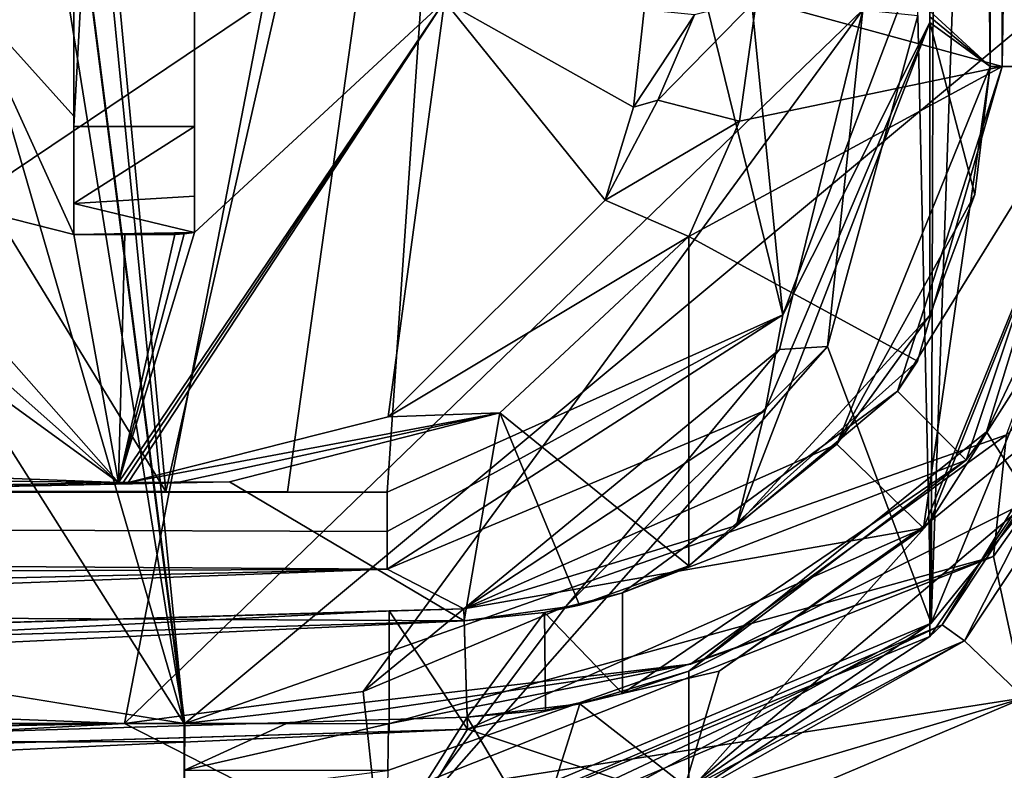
# Model space of a CAD drawing. Extents: x -54 to 446, y -6 to 1400.
# Tile 238 of 254: x 104.45 to 112.62, y 1333.65 to 1339.88. Entities that reach past the tile are written whole.
import ezdxf

# ---------------------------------------------------------------- set-up
doc = ezdxf.new("R2010")
doc.units = 0
doc.header["$LTSCALE"] = 52.148148
for name, color, linetype in [('1025', 7, 'CONTINUOUS'), ('1064', 7, 'CONTINUOUS'), ('1075', 7, 'CONTINUOUS'), ('1077', 7, 'CONTINUOUS'), ('1081', 7, 'CONTINUOUS'), ('1096', 7, 'CONTINUOUS'), ('1158', 7, 'CONTINUOUS'), ('1160', 7, 'CONTINUOUS'), ('1172', 7, 'CONTINUOUS'), ('1180', 7, 'CONTINUOUS'), ('1186', 7, 'CONTINUOUS'), ('1230', 7, 'CONTINUOUS'), ('1314', 7, 'CONTINUOUS'), ('1327', 7, 'CONTINUOUS'), ('1351', 7, 'CONTINUOUS'), ('1365', 7, 'CONTINUOUS'), ('1368', 7, 'CONTINUOUS'), ('1370', 7, 'CONTINUOUS'), ('1372', 7, 'CONTINUOUS'), ('1396', 7, 'CONTINUOUS'), ('1397', 7, 'CONTINUOUS'), ('1411', 7, 'CONTINUOUS'), ('1414', 7, 'CONTINUOUS'), ('1415', 7, 'CONTINUOUS'), ('1417', 7, 'CONTINUOUS'), ('1437', 7, 'CONTINUOUS'), ('1449', 7, 'CONTINUOUS'), ('1454', 7, 'CONTINUOUS'), ('1467', 7, 'CONTINUOUS'), ('1472', 7, 'CONTINUOUS'), ('1481', 7, 'CONTINUOUS'), ('1500', 7, 'CONTINUOUS'), ('1508', 7, 'CONTINUOUS'), ('1520', 7, 'CONTINUOUS'), ('1535', 7, 'CONTINUOUS'), ('1540', 7, 'CONTINUOUS'), ('1555', 7, 'CONTINUOUS'), ('1563', 7, 'CONTINUOUS'), ('1565', 7, 'CONTINUOUS'), ('1578', 7, 'CONTINUOUS'), ('846', 7, 'CONTINUOUS'), ('847', 7, 'CONTINUOUS'), ('853', 7, 'CONTINUOUS'), ('862', 7, 'CONTINUOUS'), ('873', 7, 'CONTINUOUS'), ('877', 7, 'CONTINUOUS'), ('900', 7, 'CONTINUOUS'), ('917', 7, 'CONTINUOUS'), ('949', 7, 'CONTINUOUS'), ('959', 7, 'CONTINUOUS'), ('977', 7, 'CONTINUOUS'), ('987', 7, 'CONTINUOUS')]:
    doc.layers.add(name, color=color, linetype=linetype)

msp = doc.modelspace()

# ---------------------------------------------------------------- linework, layer by layer
at = {"layer": '1025', "color": 7, "linetype": 'CONTINUOUS'}
for points in [[(104.9002, 1338.1, 2.9546), (105.7376, 1338.1, 3.8466), (104.9, 1338.1, 3.8466), (104.9002, 1338.1, 2.9546)], [(104.9002, 1338.1, 2.9546), (105.3247, 1338.1, 3.3949), (105.7376, 1338.1, 3.8466), (104.9002, 1338.1, 2.9546)]]:
    msp.add_3dface(points, dxfattribs=at)
at = {"layer": '1064', "color": 7, "linetype": 'CONTINUOUS'}
for points in [[(110, 1334.4757, 10.9188), (109.0979, 1334.2046, 10.8952), (110, 1333.4989, 10.9188), (110, 1334.4757, 10.9188)], [(109.0979, 1334.2046, 10.8952), (108.1626, 1334.0941, 10.8675), (108.7492, 1333.0978, 10.8852), (109.0979, 1334.2046, 10.8952)], [(110, 1333.4989, 10.9188), (109.0979, 1334.2046, 10.8952), (108.7492, 1333.0978, 10.8852), (110, 1333.4989, 10.9188)], [(108.1626, 1334.0941, 10.8675), (60.3002, 1332.6523, 5.0711), (107.4431, 1332.9564, 10.844), (108.1626, 1334.0941, 10.8675)], [(108.1626, 1334.0941, 10.8675), (107.4431, 1332.9564, 10.844), (108.7492, 1333.0978, 10.8852), (108.1626, 1334.0941, 10.8675)]]:
    msp.add_3dface(points, dxfattribs=at)
at = {"layer": '1075', "color": 7, "linetype": 'CONTINUOUS'}
for points in [[(109.4514, 1334.2903, 11.8051), (109.4514, 1335.1266, 11.8051), (108.8035, 1334.9623, 11.7872), (109.4514, 1334.2903, 11.8051)], [(108.1385, 1334.8937, 11.7672), (60.2968, 1333.4526, 5.9905), (60.3067, 1332.6525, 5.9926), (108.1385, 1334.8937, 11.7672)], [(108.1626, 1334.0941, 11.7679), (108.1385, 1334.8937, 11.7672), (60.3067, 1332.6525, 5.9926), (108.1626, 1334.0941, 11.7679)], [(108.8035, 1334.9623, 11.7872), (108.1385, 1334.8937, 11.7672), (108.1626, 1334.0941, 11.7679), (108.8035, 1334.9623, 11.7872)], [(108.813, 1334.1532, 11.7875), (108.8035, 1334.9623, 11.7872), (108.1626, 1334.0941, 11.7679), (108.813, 1334.1532, 11.7875)], [(109.4514, 1334.2903, 11.8051), (108.8035, 1334.9623, 11.7872), (108.813, 1334.1532, 11.7875), (109.4514, 1334.2903, 11.8051)]]:
    msp.add_3dface(points, dxfattribs=at)
at = {"layer": '1077', "color": 7, "linetype": 'CONTINUOUS'}
for points in [[(105.9, 1338.9955, 4.8411), (105.9, 1357.2, 6.7544), (104.9, 1338.9955, 4.8411), (105.9, 1338.9955, 4.8411)], [(105.9, 1357.2, 6.7544), (104.9, 1357.2, 6.7544), (104.9, 1338.9955, 4.8411), (105.9, 1357.2, 6.7544)]]:
    msp.add_3dface(points, dxfattribs=at)
at = {"layer": '1081', "color": 7, "linetype": 'CONTINUOUS'}
for points in [[(111.7304, 1336.8002, 11.8051), (112.6, 1339.4916, 11.8051), (111.8967, 1337.047, 10.9188), (111.7304, 1336.8002, 11.8051)], [(112.6, 1339.4916, 11.8051), (112.6, 1339.4916, 10.9188), (111.8967, 1337.047, 10.9188), (112.6, 1339.4916, 11.8051)], [(111.7304, 1336.8002, 11.8051), (111.8967, 1337.047, 10.9188), (110, 1335.3492, 10.9188), (111.7304, 1336.8002, 11.8051)], [(109.4514, 1335.1266, 11.8051), (111.7304, 1336.8002, 11.8051), (110, 1335.3492, 10.9188), (109.4514, 1335.1266, 11.8051)], [(109.4514, 1335.1266, 11.8051), (110, 1335.3492, 10.9188), (109.0931, 1335.0237, 10.895), (109.4514, 1335.1266, 11.8051)], [(109.4514, 1335.1266, 11.8051), (109.0931, 1335.0237, 10.895), (108.8035, 1334.9623, 11.7872), (109.4514, 1335.1266, 11.8051)], [(109.0931, 1335.0237, 10.895), (108.1385, 1334.8937, 10.8668), (108.8035, 1334.9623, 11.7872), (109.0931, 1335.0237, 10.895)], [(108.1385, 1334.8937, 10.8668), (108.1385, 1334.8937, 11.7672), (108.8035, 1334.9623, 11.7872), (108.1385, 1334.8937, 10.8668)]]:
    msp.add_3dface(points, dxfattribs=at)
at = {"layer": '1096', "color": 7, "linetype": 'CONTINUOUS'}
for points in [[(113.9, 1339.4562, 8.9861), (112.8386, 1335.8965, 10.9188), (112.0104, 1334.8743, 8.9603), (113.9, 1339.4562, 8.9861)], [(112.8386, 1335.8965, 10.9188), (110, 1333.4989, 10.9188), (112.0104, 1334.8743, 8.9603), (112.8386, 1335.8965, 10.9188)], [(107.4431, 1332.9564, 8.8429), (112.0104, 1334.8743, 8.9603), (107.4439, 1332.9564, 9.8489), (107.4431, 1332.9564, 8.8429)], [(112.0104, 1334.8743, 8.9603), (108.7492, 1333.0978, 10.8852), (107.4439, 1332.9564, 9.8489), (112.0104, 1334.8743, 8.9603)], [(112.0104, 1334.8743, 8.9603), (110, 1333.4989, 10.9188), (108.7492, 1333.0978, 10.8852), (112.0104, 1334.8743, 8.9603)]]:
    msp.add_3dface(points, dxfattribs=at)
at = {"layer": '1158', "color": 7, "linetype": 'CONTINUOUS'}
for points in [[(105.9, 1338.417, 4.577), (105.9, 1338.9955, 4.8411), (104.9, 1338.357, 4.5159), (105.9, 1338.417, 4.577)], [(105.9, 1338.9955, 4.8411), (104.9, 1338.9955, 4.8411), (104.9, 1338.357, 4.5159), (105.9, 1338.9955, 4.8411)], [(105.9, 1338.1147, 4.0174), (105.9, 1338.417, 4.577), (104.9, 1338.357, 4.5159), (105.9, 1338.1147, 4.0174)], [(105.9, 1338.1147, 4.0174), (104.9, 1338.357, 4.5159), (104.9, 1338.1, 3.8466), (105.9, 1338.1147, 4.0174)], [(105.8156, 1338.1036, 3.9314), (105.9, 1338.1147, 4.0174), (104.9, 1338.1, 3.8466), (105.8156, 1338.1036, 3.9314)], [(105.7376, 1338.1, 3.8466), (105.8156, 1338.1036, 3.9314), (104.9, 1338.1, 3.8466), (105.7376, 1338.1, 3.8466)]]:
    msp.add_3dface(points, dxfattribs=at)
at = {"layer": '1160', "color": 7, "linetype": 'CONTINUOUS'}
for points in [[(110, 1335.3492, 10.9188), (110, 1338.0835, 10.9188), (108.4332, 1336.6204, 10.8758), (110, 1335.3492, 10.9188)], [(108.4332, 1336.6204, 10.8758), (106.1912, 1336.0474, 10.7986), (108.1385, 1334.8937, 10.8668), (108.4332, 1336.6204, 10.8758)], [(109.0931, 1335.0237, 10.895), (108.4332, 1336.6204, 10.8758), (108.1385, 1334.8937, 10.8668), (109.0931, 1335.0237, 10.895)], [(110, 1335.3492, 10.9188), (108.4332, 1336.6204, 10.8758), (109.0931, 1335.0237, 10.895), (110, 1335.3492, 10.9188)], [(108.1385, 1334.8937, 10.8668), (106.1912, 1336.0474, 10.7986), (62.2034, 1335.1382, 5.4691), (108.1385, 1334.8937, 10.8668)], [(60.2893, 1333.4524, 5.0688), (108.1385, 1334.8937, 10.8668), (62.2034, 1335.1382, 5.4691), (60.2893, 1333.4524, 5.0688)]]:
    msp.add_3dface(points, dxfattribs=at)
at = {"layer": '1172', "color": 7, "linetype": 'CONTINUOUS'}
for points in [[(108.1626, 1334.0941, 10.8675), (60.3067, 1332.6525, 5.9926), (60.3002, 1332.6523, 5.0711), (108.1626, 1334.0941, 10.8675)], [(108.1626, 1334.0941, 11.7679), (60.3067, 1332.6525, 5.9926), (108.1626, 1334.0941, 10.8675), (108.1626, 1334.0941, 11.7679)]]:
    msp.add_3dface(points, dxfattribs=at)
at = {"layer": '1180', "color": 7, "linetype": 'CONTINUOUS'}
for points in [[(105.2707, 1336.0404, 8.8145), (97.9457, 1336.3196, 1.6002), (88.1617, 1336.2395, -0.7402), (105.2707, 1336.0404, 8.8145)], [(105.2707, 1336.0404, 8.8145), (88.1617, 1336.2395, -0.7402), (70.3585, 1335.3787, 5.0453), (105.2707, 1336.0404, 8.8145)]]:
    msp.add_3dface(points, dxfattribs=at)
at = {"layer": '1186', "color": 7, "linetype": 'CONTINUOUS'}
for points in [[(105.9, 1338.9955, 4.8411), (105.9, 1349.9686, 2.7812), (105.9, 1357.2, 6.7544), (105.9, 1338.9955, 4.8411)], [(105.9, 1340.0698, 3.1633), (105.9, 1349.9686, 2.7812), (105.9, 1338.9955, 4.8411), (105.9, 1340.0698, 3.1633)], [(105.9, 1339.0873, 3.387), (105.9, 1340.0698, 3.1633), (105.9, 1338.9955, 4.8411), (105.9, 1339.0873, 3.387)], [(105.9, 1338.1147, 4.0174), (105.9, 1339.0873, 3.387), (105.9, 1338.417, 4.577), (105.9, 1338.1147, 4.0174)], [(105.9, 1338.417, 4.577), (105.9, 1339.0873, 3.387), (105.9, 1338.9955, 4.8411), (105.9, 1338.417, 4.577)]]:
    msp.add_3dface(points, dxfattribs=at)
at = {"layer": '1230', "color": 7, "linetype": 'CONTINUOUS'}
for points in [[(108.1385, 1334.8937, 10.8668), (60.2893, 1333.4524, 5.0688), (108.1385, 1334.8937, 11.7672), (108.1385, 1334.8937, 10.8668)], [(108.1385, 1334.8937, 11.7672), (60.2893, 1333.4524, 5.0688), (60.2968, 1333.4526, 5.9905), (108.1385, 1334.8937, 11.7672)]]:
    msp.add_3dface(points, dxfattribs=at)
at = {"layer": '1314', "color": 7, "linetype": 'CONTINUOUS'}
for points in [[(104.9, 1340.0832, 2.1124), (104.9, 1339.0817, 2.3373), (104.9, 1357.2, 6.7544), (104.9, 1340.0832, 2.1124)], [(104.9, 1357.2, 6.7544), (104.9, 1339.0817, 2.3373), (104.9, 1338.9955, 4.8411), (104.9, 1357.2, 6.7544)], [(104.9, 1339.0817, 2.3373), (104.9002, 1338.1, 2.9546), (104.9, 1338.9955, 4.8411), (104.9, 1339.0817, 2.3373)], [(104.9, 1338.9955, 4.8411), (104.9002, 1338.1, 2.9546), (104.9, 1338.357, 4.5159), (104.9, 1338.9955, 4.8411)], [(104.9, 1338.357, 4.5159), (104.9002, 1338.1, 2.9546), (104.9, 1338.1, 3.8466), (104.9, 1338.357, 4.5159)]]:
    msp.add_3dface(points, dxfattribs=at)
at = {"layer": '1327', "color": 7, "linetype": 'CONTINUOUS'}
for points in [[(113.4, 1339.4916, 10.9188), (112.4696, 1336.4614, 10.9188), (113.9, 1339.4562, 10.9188), (113.4, 1339.4916, 10.9188)], [(113.9, 1339.4562, 10.9188), (112.4696, 1336.4614, 10.9188), (112.8386, 1335.8965, 10.9188), (113.9, 1339.4562, 10.9188)], [(112.4696, 1336.4614, 10.9188), (110, 1334.4757, 10.9188), (112.8386, 1335.8965, 10.9188), (112.4696, 1336.4614, 10.9188)], [(112.8386, 1335.8965, 10.9188), (110, 1334.4757, 10.9188), (110, 1333.4989, 10.9188), (112.8386, 1335.8965, 10.9188)]]:
    msp.add_3dface(points, dxfattribs=at)
at = {"layer": '1351', "color": 7, "linetype": 'CONTINUOUS'}
for points in [[(60.0246, 1333.5444, 6.0349), (107.5168, 1334.975, 11.8471), (60.0237, 1332.544, 6.0347), (60.0246, 1333.5444, 6.0349)], [(107.5168, 1334.975, 11.8471), (107.5168, 1333.9746, 11.8471), (60.0237, 1332.544, 6.0347), (107.5168, 1334.975, 11.8471)]]:
    msp.add_3dface(points, dxfattribs=at)
at = {"layer": '1365', "color": 7, "linetype": 'CONTINUOUS'}
for points in [[(113.6642, 1337.434, 8.9836), (112.1034, 1334.859, 8.9619), (113.4708, 1336.9187, 10.9604), (113.6642, 1337.434, 8.9836)], [(112.1034, 1334.859, 8.9619), (111.9991, 1334.7631, 10.9604), (113.4708, 1336.9187, 10.9604), (112.1034, 1334.859, 8.9619)], [(107.5133, 1332.9131, 8.8453), (111.9991, 1334.7631, 10.9604), (112.1034, 1334.859, 8.9619), (107.5133, 1332.9131, 8.8453)], [(109.9345, 1333.4027, 10.9172), (111.9991, 1334.7631, 10.9604), (107.5133, 1332.9131, 8.8453), (109.9345, 1333.4027, 10.9172)]]:
    msp.add_3dface(points, dxfattribs=at)
at = {"layer": '1368', "color": 7, "linetype": 'CONTINUOUS'}
for points in [[(108.2984, 1347.5558, 14.852), (109.3932, 1351.3861, 15.142), (110.7817, 1337.4321, 13.7377), (108.2984, 1347.5558, 14.852)], [(110.7817, 1337.4321, 13.7377), (109.3932, 1351.3861, 15.142), (112, 1340.654, 13.9547), (110.7817, 1337.4321, 13.7377)], [(104.8509, 1344.5526, 14.6181), (108.2984, 1347.5558, 14.852), (105.6623, 1335.9663, 13.7157), (104.8509, 1344.5526, 14.6181)], [(105.6623, 1335.9663, 13.7157), (108.2984, 1347.5558, 14.852), (106.6724, 1335.9641, 13.7065), (105.6623, 1335.9663, 13.7157)], [(106.6724, 1335.9641, 13.7065), (108.2984, 1347.5558, 14.852), (107.5, 1335.9611, 13.694), (106.6724, 1335.9641, 13.7065)], [(107.5, 1335.9611, 13.694), (108.2984, 1347.5558, 14.852), (110.7817, 1337.4321, 13.7377), (107.5, 1335.9611, 13.694)]]:
    msp.add_3dface(points, dxfattribs=at)
at = {"layer": '1370', "color": 7, "linetype": 'CONTINUOUS'}
for points in [[(114.3241, 1337.9692, 16.027), (112.5288, 1335.4263, 15.9841), (112.7812, 1334.2545, 9.7636), (114.3241, 1337.9692, 16.027)], [(112.5288, 1335.4263, 15.9841), (107.5, 1333.4308, 15.9865), (112.7812, 1334.2545, 9.7636), (112.5288, 1335.4263, 15.9841)], [(107.5, 1332.687, 12.8425), (107.5, 1332.0202, 9.6813), (112.7812, 1334.2545, 9.7636), (107.5, 1332.687, 12.8425)], [(107.5, 1333.4308, 15.9865), (107.5, 1332.687, 12.8425), (112.7812, 1334.2545, 9.7636), (107.5, 1333.4308, 15.9865)]]:
    msp.add_3dface(points, dxfattribs=at)
at = {"layer": '1372', "color": 7, "linetype": 'CONTINUOUS'}
for points in [[(111.9469, 1335.6613, 11.8471), (113.5, 1339.4916, 11.8471), (111.9991, 1335.7157, 10.9604), (111.9469, 1335.6613, 11.8471)], [(111.9991, 1335.7157, 10.9604), (113.5, 1339.4916, 11.8471), (113.111, 1337.46, 10.9604), (111.9991, 1335.7157, 10.9604)], [(111.9469, 1335.6613, 11.8471), (111.9991, 1335.7157, 10.9604), (110.2535, 1334.4745, 10.9246), (111.9469, 1335.6613, 11.8471)], [(108.1656, 1333.9941, 11.8471), (111.9469, 1335.6613, 11.8471), (108.1656, 1333.9941, 10.8676), (108.1656, 1333.9941, 11.8471)], [(108.1656, 1333.9941, 10.8676), (111.9469, 1335.6613, 11.8471), (110.2535, 1334.4745, 10.9246), (108.1656, 1333.9941, 10.8676)]]:
    msp.add_3dface(points, dxfattribs=at)
at = {"layer": '1396', "color": 7, "linetype": 'CONTINUOUS'}
for points in [[(112.5, 1389.5365, 10.9604), (112.5, 1339.4916, 10.9604), (111.9998, 1389.4034, 10.9604), (112.5, 1389.5365, 10.9604)], [(111.9998, 1389.4034, 10.9604), (112.5, 1339.4916, 10.9604), (112, 1389.3565, 10.9604), (111.9998, 1389.4034, 10.9604)], [(112, 1389.3565, 10.9604), (112.5, 1339.4916, 10.9604), (112, 1384.5942, 10.9604), (112, 1389.3565, 10.9604)], [(112, 1384.5942, 10.9604), (112.5, 1339.4916, 10.9604), (112, 1383.7942, 10.9604), (112, 1384.5942, 10.9604)], [(112, 1383.7942, 10.9604), (112.5, 1339.4916, 10.9604), (112, 1339.9515, 10.9604), (112, 1383.7942, 10.9604)], [(111.9998, 1339.9048, 10.9604), (112.5, 1339.4916, 10.9604), (111.9991, 1339.858, 10.9604), (111.9998, 1339.9048, 10.9604)], [(112, 1339.9515, 10.9604), (112.5, 1339.4916, 10.9604), (111.9998, 1339.9048, 10.9604), (112, 1339.9515, 10.9604)], [(112.5, 1339.4916, 10.9604), (112.373, 1338.43, 10.9604), (111.9991, 1339.858, 10.9604), (112.5, 1339.4916, 10.9604)], [(112.373, 1338.43, 10.9604), (111.9991, 1337.4283, 10.9604), (111.9991, 1339.858, 10.9604), (112.373, 1338.43, 10.9604)]]:
    msp.add_3dface(points, dxfattribs=at)
at = {"layer": '1397', "color": 7, "linetype": 'CONTINUOUS'}
for points in [[(112.373, 1338.43, 10.9604), (112.5, 1339.4916, 10.9604), (111.2296, 1336.358, 11.8471), (112.373, 1338.43, 10.9604)], [(111.2296, 1336.358, 11.8471), (112.5, 1339.4916, 10.9604), (112.5, 1339.4916, 11.8471), (111.2296, 1336.358, 11.8471)], [(111.9991, 1337.4283, 10.9604), (112.373, 1338.43, 10.9604), (111.2296, 1336.358, 11.8471), (111.9991, 1337.4283, 10.9604)], [(110.3968, 1335.683, 10.9282), (111.9991, 1337.4283, 10.9604), (111.2296, 1336.358, 11.8471), (110.3968, 1335.683, 10.9282)], [(108.1355, 1334.9937, 11.8471), (110.3968, 1335.683, 10.9282), (111.2296, 1336.358, 11.8471), (108.1355, 1334.9937, 11.8471)], [(108.1355, 1334.9937, 11.8471), (108.1355, 1334.9937, 10.8667), (110.3968, 1335.683, 10.9282), (108.1355, 1334.9937, 11.8471)]]:
    msp.add_3dface(points, dxfattribs=at)
at = {"layer": '1411', "color": 7, "linetype": 'CONTINUOUS'}
for points in [[(112.5, 1339.4916, 11.8471), (112.5, 1389.5365, 11.8471), (113.5, 1339.4916, 11.8471), (112.5, 1339.4916, 11.8471)], [(113.5, 1339.4916, 11.8471), (112.5, 1389.5365, 11.8471), (113.5, 1389.5365, 11.8471), (113.5, 1339.4916, 11.8471)], [(111.2296, 1336.358, 11.8471), (112.5, 1339.4916, 11.8471), (111.9469, 1335.6613, 11.8471), (111.2296, 1336.358, 11.8471)], [(111.9469, 1335.6613, 11.8471), (112.5, 1339.4916, 11.8471), (113.5, 1339.4916, 11.8471), (111.9469, 1335.6613, 11.8471)], [(108.1355, 1334.9937, 11.8471), (111.2296, 1336.358, 11.8471), (111.9469, 1335.6613, 11.8471), (108.1355, 1334.9937, 11.8471)], [(108.1656, 1333.9941, 11.8471), (108.1355, 1334.9937, 11.8471), (111.9469, 1335.6613, 11.8471), (108.1656, 1333.9941, 11.8471)], [(107.5168, 1334.975, 11.8471), (108.1355, 1334.9937, 11.8471), (108.1656, 1333.9941, 11.8471), (107.5168, 1334.975, 11.8471)], [(107.5168, 1333.9746, 11.8471), (107.5168, 1334.975, 11.8471), (108.1656, 1333.9941, 11.8471), (107.5168, 1333.9746, 11.8471)]]:
    msp.add_3dface(points, dxfattribs=at)
at = {"layer": '1414', "color": 7, "linetype": 'CONTINUOUS'}
for points in [[(111.9991, 1335.7157, 10.9604), (113.111, 1337.46, 10.9604), (113.4708, 1336.9187, 10.9604), (111.9991, 1335.7157, 10.9604)], [(111.9991, 1334.7631, 10.9604), (111.9991, 1335.7157, 10.9604), (113.4708, 1336.9187, 10.9604), (111.9991, 1334.7631, 10.9604)]]:
    msp.add_3dface(points, dxfattribs=at)
at = {"layer": '1415', "color": 7, "linetype": 'CONTINUOUS'}
for points in [[(105.817, 1333.8921, 16.4975), (105.817, 1334.041, 16.5298), (-0.2327, 1333.655, 16.362), (105.817, 1333.8921, 16.4975)], [(-0.2327, 1333.655, 16.362), (105.817, 1334.041, 16.5298), (-0.2327, 1334.041, 16.5298), (-0.2327, 1333.655, 16.362)], [(-0.2327, 1333.435, 16.0032), (105.817, 1333.435, 16.0032), (105.817, 1333.8921, 16.4975), (-0.2327, 1333.435, 16.0032)], [(-0.2327, 1333.435, 16.0032), (105.817, 1333.8921, 16.4975), (-0.2327, 1333.655, 16.362), (-0.2327, 1333.435, 16.0032)]]:
    msp.add_3dface(points, dxfattribs=at)
at = {"layer": '1417', "color": 7, "linetype": 'CONTINUOUS'}
for points in [[(101.7192, 1348.1735, 18.0152), (105.817, 1334.041, 16.5298), (102.91, 1352.148, 18.433), (101.7192, 1348.1735, 18.0152)], [(105.817, 1334.041, 16.5298), (104.4293, 1348.0553, 18.0028), (102.91, 1352.148, 18.433), (105.817, 1334.041, 16.5298)], [(97.9567, 1346.4664, 17.8358), (105.817, 1334.041, 16.5298), (101.7192, 1348.1735, 18.0152), (97.9567, 1346.4664, 17.8358)], [(-0.2327, 1334.041, 16.5298), (105.817, 1334.041, 16.5298), (29.723, 1346.4664, 17.8358), (-0.2327, 1334.041, 16.5298)], [(29.723, 1346.4664, 17.8358), (105.817, 1334.041, 16.5298), (97.9567, 1346.4664, 17.8358), (29.723, 1346.4664, 17.8358)]]:
    msp.add_3dface(points, dxfattribs=at)
at = {"layer": '1437', "color": 7, "linetype": 'CONTINUOUS'}
for points in [[(104.8509, 1344.5526, 14.6181), (105.6623, 1335.9663, 13.7157), (94.455, 1354.3002, 15.6426), (104.8509, 1344.5526, 14.6181)], [(105.6623, 1335.9663, 13.7157), (94.455, 1335.9662, 13.7157), (94.455, 1354.3002, 15.6426), (105.6623, 1335.9663, 13.7157)]]:
    msp.add_3dface(points, dxfattribs=at)
at = {"layer": '1449', "color": 7, "linetype": 'CONTINUOUS'}
for points in [[(112.1034, 1334.859, 8.9619), (113.6642, 1337.434, 8.9836), (112.2864, 1334.728, 8.9649), (112.1034, 1334.859, 8.9619)], [(112.2864, 1334.728, 8.9649), (113.6642, 1337.434, 8.9836), (113.7663, 1336.9602, 8.9847), (112.2864, 1334.728, 8.9649)], [(107.5133, 1332.9131, 8.8453), (112.1034, 1334.859, 8.9619), (107.5237, 1332.7068, 8.8456), (107.5133, 1332.9131, 8.8453)], [(107.5237, 1332.7068, 8.8456), (112.1034, 1334.859, 8.9619), (112.2864, 1334.728, 8.9649), (107.5237, 1332.7068, 8.8456)]]:
    msp.add_3dface(points, dxfattribs=at)
at = {"layer": '1454', "color": 7, "linetype": 'CONTINUOUS'}
for points in [[(111.9991, 1337.4283, 10.9604), (110.3968, 1335.683, 10.9282), (111.9991, 1339.858, 10.9604), (111.9991, 1337.4283, 10.9604)], [(111.9991, 1339.858, 10.9604), (110.3968, 1335.683, 10.9282), (110.6335, 1336.6397, 10.9336), (111.9991, 1339.858, 10.9604)], [(108.1355, 1334.9937, 10.8667), (107.5, 1335.3219, 10.846), (110.6335, 1336.6397, 10.9336), (108.1355, 1334.9937, 10.8667)], [(110.3968, 1335.683, 10.9282), (108.1355, 1334.9937, 10.8667), (110.6335, 1336.6397, 10.9336), (110.3968, 1335.683, 10.9282)], [(60.152, 1334.2258, 5.0395), (107.5, 1335.3219, 10.846), (60.3411, 1333.554, 5.0798), (60.152, 1334.2258, 5.0395)], [(107.5, 1335.3219, 10.846), (108.1355, 1334.9937, 10.8667), (60.3411, 1333.554, 5.0798), (107.5, 1335.3219, 10.846)]]:
    msp.add_3dface(points, dxfattribs=at)
at = {"layer": '1467', "color": 7, "linetype": 'CONTINUOUS'}
for points in [[(110.2535, 1334.4745, 10.9246), (111.9991, 1335.7157, 10.9604), (109.9345, 1333.4027, 10.9172), (110.2535, 1334.4745, 10.9246)], [(109.9345, 1333.4027, 10.9172), (111.9991, 1335.7157, 10.9604), (111.9991, 1334.7631, 10.9604), (109.9345, 1333.4027, 10.9172)], [(108.1656, 1333.9941, 10.8676), (110.2535, 1334.4745, 10.9246), (109.9345, 1333.4027, 10.9172), (108.1656, 1333.9941, 10.8676)], [(108.1656, 1333.9941, 10.8676), (67.5992, 1332.1378, 6.5202), (60.354, 1332.5539, 5.0826), (108.1656, 1333.9941, 10.8676)], [(67.5992, 1332.1378, 6.5202), (108.1656, 1333.9941, 10.8676), (107.5133, 1332.9131, 10.8464), (67.5992, 1332.1378, 6.5202)], [(107.5133, 1332.9131, 10.8464), (108.1656, 1333.9941, 10.8676), (109.9345, 1333.4027, 10.9172), (107.5133, 1332.9131, 10.8464)]]:
    msp.add_3dface(points, dxfattribs=at)
at = {"layer": '1472', "color": 7, "linetype": 'CONTINUOUS'}
for points in [[(16.6696, 1335.9662, 13.7157), (107.5, 1335.3219, 10.846), (16.5851, 1334.9192, 8.8761), (16.6696, 1335.9662, 13.7157)], [(16.6696, 1335.9662, 13.7157), (94.455, 1335.9662, 13.7157), (107.5, 1335.9611, 13.694), (16.6696, 1335.9662, 13.7157)], [(107.5, 1335.9611, 13.694), (107.5, 1335.6335, 12.2718), (16.6696, 1335.9662, 13.7157), (107.5, 1335.9611, 13.694)], [(107.5, 1335.6335, 12.2718), (107.5, 1335.3219, 10.846), (16.6696, 1335.9662, 13.7157), (107.5, 1335.6335, 12.2718)], [(105.6623, 1335.9663, 13.7157), (106.6724, 1335.9641, 13.7065), (94.455, 1335.9662, 13.7157), (105.6623, 1335.9663, 13.7157)], [(106.6724, 1335.9641, 13.7065), (107.5, 1335.9611, 13.694), (94.455, 1335.9662, 13.7157), (106.6724, 1335.9641, 13.7065)], [(107.5, 1335.3219, 10.846), (60.152, 1334.2258, 5.0395), (16.5851, 1334.9192, 8.8761), (107.5, 1335.3219, 10.846)]]:
    msp.add_3dface(points, dxfattribs=at)
at = {"layer": '1481', "color": 7, "linetype": 'CONTINUOUS'}
for points in [[(110.7817, 1337.4321, 13.7377), (112, 1340.654, 13.9547), (111.9991, 1339.858, 10.9604), (110.7817, 1337.4321, 13.7377)], [(112, 1340.654, 13.9547), (111.9998, 1339.9048, 10.9604), (111.9991, 1339.858, 10.9604), (112, 1340.654, 13.9547)], [(110.7817, 1337.4321, 13.7377), (111.9991, 1339.858, 10.9604), (110.6335, 1336.6397, 10.9336), (110.7817, 1337.4321, 13.7377)], [(107.5, 1335.9611, 13.694), (110.7817, 1337.4321, 13.7377), (107.5, 1335.6335, 12.2718), (107.5, 1335.9611, 13.694)], [(110.7817, 1337.4321, 13.7377), (107.5, 1335.3219, 10.846), (107.5, 1335.6335, 12.2718), (110.7817, 1337.4321, 13.7377)], [(107.5, 1335.3219, 10.846), (110.7817, 1337.4321, 13.7377), (110.6335, 1336.6397, 10.9336), (107.5, 1335.3219, 10.846)]]:
    msp.add_3dface(points, dxfattribs=at)
at = {"layer": '1500', "color": 7, "linetype": 'CONTINUOUS'}
for points in [[(112.5288, 1335.4263, 15.9841), (114.3241, 1337.9692, 16.027), (112.635, 1336.4378, 16.5745), (112.5288, 1335.4263, 15.9841)], [(110.0163, 1334.5345, 16.5086), (112.5288, 1335.4263, 15.9841), (112.635, 1336.4378, 16.5745), (110.0163, 1334.5345, 16.5086)], [(107.5, 1333.4308, 15.9865), (112.5288, 1335.4263, 15.9841), (107.5048, 1333.6514, 16.3459), (107.5, 1333.4308, 15.9865)], [(107.5048, 1333.6514, 16.3459), (112.5288, 1335.4263, 15.9841), (107.5098, 1334.0387, 16.5133), (107.5048, 1333.6514, 16.3459)], [(107.5098, 1334.0387, 16.5133), (112.5288, 1335.4263, 15.9841), (110.0163, 1334.5345, 16.5086), (107.5098, 1334.0387, 16.5133)]]:
    msp.add_3dface(points, dxfattribs=at)
at = {"layer": '1508', "color": 7, "linetype": 'CONTINUOUS'}
for points in [[(107.5168, 1333.9746, 11.8471), (108.1656, 1333.9941, 11.8471), (60.354, 1332.5539, 5.0826), (107.5168, 1333.9746, 11.8471)], [(108.1656, 1333.9941, 11.8471), (108.1656, 1333.9941, 10.8676), (60.354, 1332.5539, 5.0826), (108.1656, 1333.9941, 11.8471)], [(107.5168, 1333.9746, 11.8471), (60.354, 1332.5539, 5.0826), (60.0237, 1332.544, 6.0347), (107.5168, 1333.9746, 11.8471)]]:
    msp.add_3dface(points, dxfattribs=at)
at = {"layer": '1520', "color": 7, "linetype": 'CONTINUOUS'}
for points in [[(112.2864, 1334.728, 8.9649), (113.7663, 1336.9602, 8.9847), (112.7812, 1334.2545, 9.7636), (112.2864, 1334.728, 8.9649)], [(112.2864, 1334.728, 8.9649), (107.5, 1332.0202, 9.6813), (107.5147, 1332.1653, 9.1019), (112.2864, 1334.728, 8.9649)], [(107.5, 1332.0202, 9.6813), (112.2864, 1334.728, 8.9649), (112.7812, 1334.2545, 9.7636), (107.5, 1332.0202, 9.6813)], [(107.5237, 1332.7068, 8.8456), (112.2864, 1334.728, 8.9649), (107.5147, 1332.1653, 9.1019), (107.5237, 1332.7068, 8.8456)]]:
    msp.add_3dface(points, dxfattribs=at)
at = {"layer": '1535', "color": 7, "linetype": 'CONTINUOUS'}
for points in [[(112.5, 1339.4916, 11.8471), (112.5, 1339.4916, 10.9604), (112.5, 1389.5365, 10.9604), (112.5, 1339.4916, 11.8471)], [(112.5, 1389.5365, 11.8471), (112.5, 1339.4916, 11.8471), (112.5, 1389.5365, 10.9604), (112.5, 1389.5365, 11.8471)]]:
    msp.add_3dface(points, dxfattribs=at)
at = {"layer": '1540', "color": 7, "linetype": 'CONTINUOUS'}
for points in [[(106.6635, 1334.0403, 16.5235), (105.8205, 1334.0413, 16.5299), (105.8191, 1333.6545, 16.3616), (106.6635, 1334.0403, 16.5235)], [(107.5098, 1334.0387, 16.5133), (106.6635, 1334.0403, 16.5235), (105.8191, 1333.6545, 16.3616), (107.5098, 1334.0387, 16.5133)], [(107.5048, 1333.6514, 16.3459), (107.5098, 1334.0387, 16.5133), (105.8191, 1333.6545, 16.3616), (107.5048, 1333.6514, 16.3459)], [(105.817, 1333.435, 16.0032), (107.5048, 1333.6514, 16.3459), (105.8191, 1333.6545, 16.3616), (105.817, 1333.435, 16.0032)]]:
    msp.add_3dface(points, dxfattribs=at)
at = {"layer": '1555', "color": 7, "linetype": 'CONTINUOUS'}
for points in [[(105.817, 1333.8921, 16.4975), (105.8205, 1334.0413, 16.5299), (105.817, 1334.041, 16.5298), (105.817, 1333.8921, 16.4975)], [(105.8205, 1334.0413, 16.5299), (105.817, 1333.8921, 16.4975), (105.8191, 1333.6545, 16.3616), (105.8205, 1334.0413, 16.5299)], [(105.817, 1333.8921, 16.4975), (105.817, 1333.435, 16.0032), (105.8191, 1333.6545, 16.3616), (105.817, 1333.8921, 16.4975)]]:
    msp.add_3dface(points, dxfattribs=at)
at = {"layer": '1563', "color": 7, "linetype": 'CONTINUOUS'}
for points in [[(105.8205, 1334.0413, 16.5299), (114.364, 1341.1622, 16.8245), (102.0039, 1363.7428, 19.6516), (105.8205, 1334.0413, 16.5299)], [(112.635, 1336.4378, 16.5745), (114.364, 1341.1622, 16.8245), (105.8205, 1334.0413, 16.5299), (112.635, 1336.4378, 16.5745)], [(110.0163, 1334.5345, 16.5086), (112.635, 1336.4378, 16.5745), (105.8205, 1334.0413, 16.5299), (110.0163, 1334.5345, 16.5086)], [(106.6635, 1334.0403, 16.5235), (110.0163, 1334.5345, 16.5086), (105.8205, 1334.0413, 16.5299), (106.6635, 1334.0403, 16.5235)], [(107.5098, 1334.0387, 16.5133), (110.0163, 1334.5345, 16.5086), (106.6635, 1334.0403, 16.5235), (107.5098, 1334.0387, 16.5133)]]:
    msp.add_3dface(points, dxfattribs=at)
at = {"layer": '1565', "color": 7, "linetype": 'CONTINUOUS'}
for points in [[(104.4293, 1348.0553, 18.0028), (105.817, 1334.041, 16.5298), (102.0039, 1363.7428, 19.6516), (104.4293, 1348.0553, 18.0028)], [(105.8205, 1334.0413, 16.5299), (102.0039, 1363.7428, 19.6516), (105.817, 1334.041, 16.5298), (105.8205, 1334.0413, 16.5299)]]:
    msp.add_3dface(points, dxfattribs=at)
at = {"layer": '1578', "color": 7, "linetype": 'CONTINUOUS'}
for points in [[(60.0246, 1333.5444, 6.0349), (60.3411, 1333.554, 5.0798), (107.5168, 1334.975, 11.8471), (60.0246, 1333.5444, 6.0349)], [(60.3411, 1333.554, 5.0798), (108.1355, 1334.9937, 10.8667), (107.5168, 1334.975, 11.8471), (60.3411, 1333.554, 5.0798)], [(108.1355, 1334.9937, 10.8667), (108.1355, 1334.9937, 11.8471), (107.5168, 1334.975, 11.8471), (108.1355, 1334.9937, 10.8667)]]:
    msp.add_3dface(points, dxfattribs=at)
at = {"layer": '846', "color": 7, "linetype": 'CONTINUOUS'}
for points in [[(104.9002, 1338.1, 2.9546), (103.9913, 1340.0918, 1.262), (103.038, 1338.5719, 0.9348), (104.9002, 1338.1, 2.9546)], [(104.9, 1340.0832, 2.1124), (103.9913, 1340.0918, 1.262), (104.9, 1339.0817, 2.3373), (104.9, 1340.0832, 2.1124)], [(104.9, 1339.0817, 2.3373), (103.9913, 1340.0918, 1.262), (104.9002, 1338.1, 2.9546), (104.9, 1339.0817, 2.3373)], [(105.9, 1340.0698, 3.1633), (105.9, 1339.0873, 3.387), (105.9, 1338.1147, 4.0174), (105.9, 1340.0698, 3.1633)], [(105.9, 1340.0698, 3.1633), (105.9, 1338.1147, 4.0174), (107.9735, 1340.0352, 5.8577), (105.9, 1340.0698, 3.1633)], [(107.9735, 1340.0352, 5.8577), (105.9, 1338.1147, 4.0174), (105.2707, 1336.0404, 8.8145), (107.9735, 1340.0352, 5.8577)], [(105.3088, 1336.0407, 8.8187), (107.9735, 1340.0352, 5.8577), (105.2707, 1336.0404, 8.8145), (105.3088, 1336.0407, 8.8187)], [(105.3501, 1336.0411, 8.8273), (107.9735, 1340.0352, 5.8577), (105.3088, 1336.0407, 8.8187), (105.3501, 1336.0411, 8.8273)], [(105.3501, 1336.0411, 8.8273), (107.5069, 1336.5858, 8.831), (107.9735, 1340.0352, 5.8577), (105.3501, 1336.0411, 8.8273)], [(107.5069, 1336.5858, 8.831), (109.3073, 1338.3848, 8.9014), (107.9735, 1340.0352, 5.8577), (107.5069, 1336.5858, 8.831)], [(109.6315, 1339.9643, 8.8259), (107.9735, 1340.0352, 5.8577), (109.5417, 1339.1561, 8.8291), (109.6315, 1339.9643, 8.8259)], [(107.9735, 1340.0352, 5.8577), (109.3073, 1338.3848, 8.9014), (109.5417, 1339.1561, 8.8291), (107.9735, 1340.0352, 5.8577)], [(97.9457, 1336.3196, 1.6002), (105.2707, 1336.0404, 8.8145), (101.7894, 1338.5719), (97.9457, 1336.3196, 1.6002)], [(101.7894, 1338.5719), (105.2707, 1336.0404, 8.8145), (102.4216, 1338.5719, 0.4572), (101.7894, 1338.5719)], [(102.4216, 1338.5719, 0.4572), (105.2707, 1336.0404, 8.8145), (103.038, 1338.5719, 0.9348), (102.4216, 1338.5719, 0.4572)], [(105.2707, 1336.0404, 8.8145), (104.9002, 1338.1, 2.9546), (103.038, 1338.5719, 0.9348), (105.2707, 1336.0404, 8.8145)], [(105.3247, 1338.1, 3.3949), (104.9002, 1338.1, 2.9546), (105.2707, 1336.0404, 8.8145), (105.3247, 1338.1, 3.3949)], [(105.9, 1338.1147, 4.0174), (105.8156, 1338.1036, 3.9314), (105.2707, 1336.0404, 8.8145), (105.9, 1338.1147, 4.0174)], [(105.8156, 1338.1036, 3.9314), (105.7376, 1338.1, 3.8466), (105.2707, 1336.0404, 8.8145), (105.8156, 1338.1036, 3.9314)], [(105.7376, 1338.1, 3.8466), (105.3247, 1338.1, 3.3949), (105.2707, 1336.0404, 8.8145), (105.7376, 1338.1, 3.8466)]]:
    msp.add_3dface(points, dxfattribs=at)
at = {"layer": '847', "color": 7, "linetype": 'CONTINUOUS'}
for points in [[(111.1516, 1337.1695, 8.9441), (110.7531, 1337.1445, 8.1678), (111.4441, 1339.9643, 7.9807), (111.1516, 1337.1695, 8.9441)], [(111.9, 1339.9173, 8.9584), (111.1516, 1337.1695, 8.9441), (111.4441, 1339.9643, 7.9807), (111.9, 1339.9173, 8.9584)], [(111.1516, 1337.1695, 8.9441), (108.9831, 1335.0148, 8.8911), (110.7531, 1337.1445, 8.1678), (111.1516, 1337.1695, 8.9441)]]:
    msp.add_3dface(points, dxfattribs=at)
at = {"layer": '853', "color": 7, "linetype": 'CONTINUOUS'}
for points in [[(113.4, 1339.4916, 11.8051), (112.3016, 1336.2272, 11.8051), (113.4, 1339.4916, 10.9188), (113.4, 1339.4916, 11.8051)], [(113.4, 1339.4916, 10.9188), (112.3016, 1336.2272, 11.8051), (112.4696, 1336.4614, 10.9188), (113.4, 1339.4916, 10.9188)], [(112.4696, 1336.4614, 10.9188), (112.3016, 1336.2272, 11.8051), (110, 1334.4757, 10.9188), (112.4696, 1336.4614, 10.9188)], [(112.3016, 1336.2272, 11.8051), (109.4514, 1334.2903, 11.8051), (110, 1334.4757, 10.9188), (112.3016, 1336.2272, 11.8051)], [(110, 1334.4757, 10.9188), (109.4514, 1334.2903, 11.8051), (109.0979, 1334.2046, 10.8952), (110, 1334.4757, 10.9188)], [(109.4514, 1334.2903, 11.8051), (108.813, 1334.1532, 11.7875), (109.0979, 1334.2046, 10.8952), (109.4514, 1334.2903, 11.8051)], [(108.813, 1334.1532, 11.7875), (108.1626, 1334.0941, 11.7679), (109.0979, 1334.2046, 10.8952), (108.813, 1334.1532, 11.7875)], [(108.1626, 1334.0941, 11.7679), (108.1626, 1334.0941, 10.8675), (109.0979, 1334.2046, 10.8952), (108.1626, 1334.0941, 11.7679)]]:
    msp.add_3dface(points, dxfattribs=at)
at = {"layer": '862', "color": 7, "linetype": 'CONTINUOUS'}
for points in [[(105.3209, 1334.0409, 8.7618), (98.005, 1334.3223, 1.5099), (106.4729, 1340.019, 0.8575), (105.3209, 1334.0409, 8.7618)], [(106.4729, 1340.019, 0.8575), (98.005, 1334.3223, 1.5099), (98.8046, 1339.9642, -4.409), (106.4729, 1340.019, 0.8575)], [(111.4441, 1339.9643, 7.9807), (105.3209, 1334.0409, 8.7618), (106.4729, 1340.019, 0.8575), (111.4441, 1339.9643, 7.9807)], [(107.3001, 1334.3078, 8.8379), (105.3209, 1334.0409, 8.7618), (111.4441, 1339.9643, 7.9807), (107.3001, 1334.3078, 8.8379)], [(110.7531, 1337.1445, 8.1678), (107.3001, 1334.3078, 8.8379), (111.4441, 1339.9643, 7.9807), (110.7531, 1337.1445, 8.1678)], [(108.9831, 1335.0148, 8.8911), (107.3001, 1334.3078, 8.8379), (110.7531, 1337.1445, 8.1678), (108.9831, 1335.0148, 8.8911)]]:
    msp.add_3dface(points, dxfattribs=at)
at = {"layer": '873', "color": 7, "linetype": 'CONTINUOUS'}
msp.add_3dface([(105.3209, 1334.0409, 8.7618), (70.1327, 1333.3714, 4.9442), (98.005, 1334.3223, 1.5099), (105.3209, 1334.0409, 8.7618)], dxfattribs=at)
at = {"layer": '877', "color": 7, "linetype": 'CONTINUOUS'}
for points in [[(112.0104, 1334.8743, 8.9603), (111.9, 1339.9173, 8.9584), (112.1925, 1394.2662, 8.9634), (112.0104, 1334.8743, 8.9603)], [(113.9, 1389.875, 8.9861), (112.0104, 1334.8743, 8.9603), (112.1925, 1394.2662, 8.9634), (113.9, 1389.875, 8.9861)], [(113.9, 1389.875, 8.9861), (113.9, 1339.4562, 8.9861), (112.0104, 1334.8743, 8.9603), (113.9, 1389.875, 8.9861)], [(111.1516, 1337.1695, 8.9441), (111.9, 1339.9173, 8.9584), (112.0104, 1334.8743, 8.9603), (111.1516, 1337.1695, 8.9441)], [(108.9831, 1335.0148, 8.8911), (111.1516, 1337.1695, 8.9441), (107.4431, 1332.9564, 8.8429), (108.9831, 1335.0148, 8.8911)], [(107.4431, 1332.9564, 8.8429), (111.1516, 1337.1695, 8.9441), (112.0104, 1334.8743, 8.9603), (107.4431, 1332.9564, 8.8429)], [(107.3001, 1334.3078, 8.8379), (108.9831, 1335.0148, 8.8911), (107.4431, 1332.9564, 8.8429), (107.3001, 1334.3078, 8.8379)], [(105.3209, 1334.0409, 8.7618), (107.3001, 1334.3078, 8.8379), (107.4431, 1332.9564, 8.8429), (105.3209, 1334.0409, 8.7618)], [(70.1327, 1333.3714, 4.9442), (105.3209, 1334.0409, 8.7618), (74.7823, 1332.3976, 5.7196), (70.1327, 1333.3714, 4.9442)], [(74.7823, 1332.3976, 5.7196), (105.3209, 1334.0409, 8.7618), (107.4431, 1332.9564, 8.8429), (74.7823, 1332.3976, 5.7196)]]:
    msp.add_3dface(points, dxfattribs=at)
at = {"layer": '900', "color": 7, "linetype": 'CONTINUOUS'}
for points in [[(112.6, 1339.4916, 11.8051), (112.6, 1389.5365, 11.8051), (112.6, 1339.4916, 10.9188), (112.6, 1339.4916, 11.8051)], [(112.6, 1389.5365, 11.8051), (112.6, 1389.5365, 10.9188), (112.6, 1339.4916, 10.9188), (112.6, 1389.5365, 11.8051)]]:
    msp.add_3dface(points, dxfattribs=at)
at = {"layer": '917', "color": 7, "linetype": 'CONTINUOUS'}
for points in [[(62.2034, 1335.1382, 5.4691), (106.1912, 1336.0474, 10.7986), (70.3585, 1335.3787, 5.0453), (62.2034, 1335.1382, 5.4691)], [(106.1912, 1336.0474, 10.7986), (105.2707, 1336.0404, 8.8145), (70.3585, 1335.3787, 5.0453), (106.1912, 1336.0474, 10.7986)], [(106.1912, 1336.0474, 10.7986), (105.3088, 1336.0407, 8.8187), (105.2707, 1336.0404, 8.8145), (106.1912, 1336.0474, 10.7986)], [(106.1912, 1336.0474, 10.7986), (105.7711, 1336.0442, 9.8139), (105.3088, 1336.0407, 8.8187), (106.1912, 1336.0474, 10.7986)], [(105.7711, 1336.0442, 9.8139), (105.3501, 1336.0411, 8.8273), (105.3088, 1336.0407, 8.8187), (105.7711, 1336.0442, 9.8139)]]:
    msp.add_3dface(points, dxfattribs=at)
at = {"layer": '949', "color": 7, "linetype": 'CONTINUOUS'}
for points in [[(113.4, 1339.4916, 11.8051), (113.4, 1389.5365, 11.8051), (112.6, 1339.4916, 11.8051), (113.4, 1339.4916, 11.8051)], [(112.6, 1339.4916, 11.8051), (113.4, 1389.5365, 11.8051), (112.6, 1389.5365, 11.8051), (112.6, 1339.4916, 11.8051)], [(112.3016, 1336.2272, 11.8051), (113.4, 1339.4916, 11.8051), (111.7304, 1336.8002, 11.8051), (112.3016, 1336.2272, 11.8051)], [(111.7304, 1336.8002, 11.8051), (113.4, 1339.4916, 11.8051), (112.6, 1339.4916, 11.8051), (111.7304, 1336.8002, 11.8051)], [(109.4514, 1335.1266, 11.8051), (112.3016, 1336.2272, 11.8051), (111.7304, 1336.8002, 11.8051), (109.4514, 1335.1266, 11.8051)], [(109.4514, 1334.2903, 11.8051), (112.3016, 1336.2272, 11.8051), (109.4514, 1335.1266, 11.8051), (109.4514, 1334.2903, 11.8051)]]:
    msp.add_3dface(points, dxfattribs=at)
at = {"layer": '959', "color": 7, "linetype": 'CONTINUOUS'}
for points in [[(112.6, 1339.4916, 10.9188), (112.6, 1389.5365, 10.9188), (110.5634, 1340.0527, 10.9188), (112.6, 1339.4916, 10.9188)], [(110.4212, 1339.0381, 10.9188), (112.6, 1339.4916, 10.9188), (110.5634, 1340.0527, 10.9188), (110.4212, 1339.0381, 10.9188)], [(111.8967, 1337.047, 10.9188), (112.6, 1339.4916, 10.9188), (110, 1338.0835, 10.9188), (111.8967, 1337.047, 10.9188)], [(110, 1338.0835, 10.9188), (112.6, 1339.4916, 10.9188), (110.4212, 1339.0381, 10.9188), (110, 1338.0835, 10.9188)], [(110, 1335.3492, 10.9188), (111.8967, 1337.047, 10.9188), (110, 1338.0835, 10.9188), (110, 1335.3492, 10.9188)]]:
    msp.add_3dface(points, dxfattribs=at)
at = {"layer": '977', "color": 7, "linetype": 'CONTINUOUS'}
for points in [[(110.047, 1339.9215, 9.717), (109.6315, 1339.9643, 8.8259), (109.5417, 1339.1561, 8.8291), (110.047, 1339.9215, 9.717)], [(109.7451, 1339.2142, 9.2291), (110.047, 1339.9215, 9.717), (109.5417, 1339.1561, 8.8291), (109.7451, 1339.2142, 9.2291)], [(109.3073, 1338.3848, 8.9014), (109.7451, 1339.2142, 9.2291), (109.5417, 1339.1561, 8.8291), (109.3073, 1338.3848, 8.9014)]]:
    msp.add_3dface(points, dxfattribs=at)
at = {"layer": '987', "color": 7, "linetype": 'CONTINUOUS'}
for points in [[(110.4212, 1339.0381, 10.9188), (110.5634, 1340.0527, 10.9188), (109.7451, 1339.2142, 9.2291), (110.4212, 1339.0381, 10.9188)], [(110.5634, 1340.0527, 10.9188), (110.047, 1339.9215, 9.717), (109.7451, 1339.2142, 9.2291), (110.5634, 1340.0527, 10.9188)], [(109.3073, 1338.3848, 8.9014), (110.4212, 1339.0381, 10.9188), (109.7451, 1339.2142, 9.2291), (109.3073, 1338.3848, 8.9014)], [(110, 1338.0835, 10.9188), (110.4212, 1339.0381, 10.9188), (109.3073, 1338.3848, 8.9014), (110, 1338.0835, 10.9188)], [(107.5069, 1336.5858, 8.831), (110, 1338.0835, 10.9188), (109.3073, 1338.3848, 8.9014), (107.5069, 1336.5858, 8.831)], [(108.4332, 1336.6204, 10.8758), (110, 1338.0835, 10.9188), (107.5069, 1336.5858, 8.831), (108.4332, 1336.6204, 10.8758)], [(105.7711, 1336.0442, 9.8139), (108.4332, 1336.6204, 10.8758), (105.3501, 1336.0411, 8.8273), (105.7711, 1336.0442, 9.8139)], [(105.3501, 1336.0411, 8.8273), (108.4332, 1336.6204, 10.8758), (107.5069, 1336.5858, 8.831), (105.3501, 1336.0411, 8.8273)], [(106.1912, 1336.0474, 10.7986), (108.4332, 1336.6204, 10.8758), (105.7711, 1336.0442, 9.8139), (106.1912, 1336.0474, 10.7986)]]:
    msp.add_3dface(points, dxfattribs=at)

doc.saveas('drawing.dxf')
